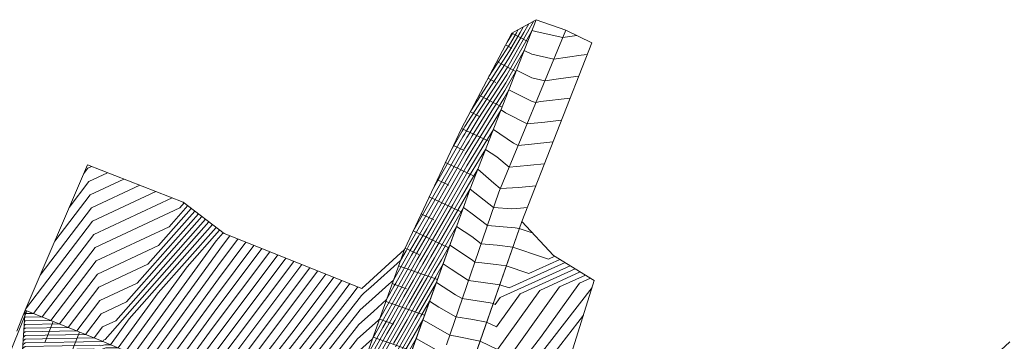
# Model space of a CAD drawing. Header units: metres. Extents: x 3490449 to 3490968, y 5754217 to 5754743.
# Tile 180 of 212: x 3490843 to 3490895, y 5754635 to 5754652. Entities that reach past the tile are written whole.
import ezdxf

# ---------------------------------------------------------------- set-up
doc = ezdxf.new("R2010")
doc.units = ezdxf.units.M
doc.header["$LTSCALE"] = 0.25
doc.linetypes.add('Kartierung-07$0$AUSGEZOGEN', pattern=[0])
for name, color, linetype, lineweight, true_color in [('Kartierung-07$0$$BOESCHUNG', 7, 'Continuous', 18, 0x82563a), ('Kartierung-07$0$$BRUCH', 7, 'Continuous', 18, 0x82563a), ('Kartierung-07$0$$HOEHEN_Haupt', 7, 'Continuous', 18, 0x82563a), ('Kartierung-07$0$$HOEHEN_Mittel', 7, 'Continuous', 18, 0x82563a), ('Kartierung-07$0$B_Befestigt', 7, 'Continuous', 18, 0x82563a), ('Kartierung-07$0$B_Boeschung_OK', 7, 'Continuous', 18, 0x82563a), ('Kartierung-07$0$B_Boeschung_UK', 7, 'Continuous', 18, 0x82563a), ('Kartierung-07$0$B_Gelaendeknick', 7, 'Continuous', 18, 0x82563a), ('Kartierung-07$0$B_Zaun', 7, 'Kartierung-07$0$AUSGEZOGEN', 18, 0x82563a), ('Kartierung-07$0$Hilfe_DGM', 7, 'Continuous', 18, 0x82563a)]:
    doc.layers.add(name, color=color, linetype=linetype, lineweight=lineweight, true_color=true_color)

msp = doc.modelspace()

# ---------------------------------------------------------------- linework, layer by layer
at = {"layer": 'Kartierung-07$0$$BOESCHUNG', "ltscale": 0.02}
for p, q in [((3490868.626, 5754651.185), (3490869.472, 5754650.741)), ((3490868.299, 5754650.562), (3490868.638, 5754650.384)), ((3490867.834, 5754649.677), (3490868.849, 5754649.144)), ((3490867.369, 5754648.792), (3490867.781, 5754648.575)), ((3490866.904, 5754647.907), (3490868.117, 5754647.269)), ((3490866.439, 5754647.021), (3490866.925, 5754646.766)), ((3490865.974, 5754646.136), (3490867.411, 5754645.458)), ((3490865.547, 5754645.232), (3490866.102, 5754644.97)), ((3490865.121, 5754644.327), (3490866.682, 5754643.59)), ((3490864.694, 5754643.423), (3490865.297, 5754643.138)), ((3490864.267, 5754642.518), (3490865.984, 5754641.708)), ((3490863.84, 5754641.614), (3490864.507, 5754641.299)), ((3490863.413, 5754640.71), (3490865.301, 5754639.819)), ((3490862.987, 5754639.805), (3490863.717, 5754639.461)), ((3490862.643, 5754638.867), (3490864.693, 5754638.135)), ((3490862.307, 5754637.925), (3490863.064, 5754637.654)), ((3490861.971, 5754636.983), (3490864.014, 5754636.254)), ((3490842.991, 5754636.483), (3490841.778, 5754633.474)), ((3490842.895, 5754636.522), (3490842.446, 5754635.408)), ((3490861.635, 5754636.041), (3490862.389, 5754635.772)), ((3490844.383, 5754635.922), (3490843.936, 5754634.815)), ((3490845.774, 5754635.361), (3490844.574, 5754632.385)), ((3490861.298, 5754635.099), (3490863.335, 5754634.373))]:
    msp.add_line(p, q, dxfattribs=at)
at = {"layer": 'Kartierung-07$0$$BRUCH', "ltscale": 0.02}
for p, q in [((3490866.43, 5754642.945), (3490869.922, 5754651.894)), ((3490865.977, 5754646.142), (3490868.626, 5754651.185)), ((3490867.947, 5754642.772), (3490871.486, 5754651.341)), ((3490872.856, 5754650.671), (3490869.152, 5754641.207)), ((3490862.952, 5754639.732), (3490865.977, 5754646.142)), ((3490863.087, 5754633.686), (3490866.43, 5754642.945)), ((3490865.17, 5754634.686), (3490867.947, 5754642.772)), ((3490869.152, 5754641.207), (3490866.321, 5754633.071)), ((3490860.226, 5754632.095), (3490862.952, 5754639.732)), ((3490847.052, 5754634.846), (3490842.895, 5754636.522))]:
    msp.add_line(p, q, dxfattribs=at)
at = {"layer": 'Kartierung-07$0$$HOEHEN_Haupt', "ltscale": 0.02}
for points in [[(3490865.471, 5754645.07), (3490865.998, 5754645.993), (3490866.032, 5754646.048), (3490866.055, 5754646.086), (3490866.151, 5754646.243), (3490868.463, 5754649.818), (3490869.263, 5754651.22), (3490869.523, 5754651.676)], [(3490871.709, 5754647.74), (3490870.15, 5754647.555), (3490869.907, 5754647.519), (3490869.711, 5754647.565), (3490868.47, 5754648.174), (3490868.212, 5754647.721), (3490867.921, 5754647.271), (3490866.849, 5754645.511), (3490866.593, 5754645.089), (3490866.214, 5754644.467), (3490864.131, 5754640.821), (3490863.426, 5754639.6), (3490863.33, 5754639.435), (3490862.498, 5754637.955), (3490862.412, 5754637.805), (3490862.004, 5754637.076), (3490861.315, 5754636.458), (3490860.541, 5754635.765), (3490857.792, 5754632.24)], [(3490848.104, 5754643.46), (3490846.332, 5754642.629), (3490844.456, 5754640.166)], [(3490860.286, 5754632.128), (3490862.029, 5754635.26), (3490862.435, 5754635.969), (3490863.055, 5754637.078), (3490863.667, 5754638.141), (3490864.069, 5754638.856), (3490864.351, 5754639.343), (3490866.426, 5754642.935), (3490866.43, 5754642.932), (3490867.668, 5754641.961), (3490868.631, 5754641.884), (3490869.091, 5754641.914), (3490869.442, 5754641.948)], [(3490842.855, 5754635.915), (3490842.896, 5754635.949), (3490844.253, 5754635.974), (3490846.656, 5754639.13), (3490850.509, 5754640.937), (3490851.494, 5754642.053)], [(3490842.787, 5754634.894), (3490842.897, 5754634.985), (3490846.54, 5754635.053), (3490846.979, 5754635.63), (3490847.685, 5754635.961), (3490852.429, 5754641.334)], [(3490842.72, 5754633.873), (3490842.899, 5754634.021), (3490845.965, 5754634.078), (3490846.395, 5754633.872), (3490847.269, 5754634.177), (3490848.619, 5754634.177), (3490852.989, 5754640.189), (3490853.365, 5754640.615)], [(3490855.413, 5754639.779), (3490852.897, 5754636.422), (3490850.639, 5754633.316), (3490847.549, 5754633.316), (3490845.549, 5754632.616), (3490844.564, 5754633.087), (3490842.9, 5754633.057), (3490842.652, 5754632.851)], [(3490841.981, 5754630.132), (3490842.391, 5754631.104), (3490842.758, 5754631.974), (3490842.902, 5754632.092), (3490843.163, 5754632.097), (3490844.703, 5754631.361), (3490847.829, 5754632.454), (3490852.151, 5754632.454), (3490852.385, 5754632.459), (3490852.482, 5754632.461), (3490852.659, 5754632.454), (3490852.66, 5754632.468), (3490852.722, 5754632.541), (3490853.035, 5754632.943), (3490857.528, 5754638.936)], [(3490862.595, 5754634.417), (3490863.526, 5754636.041), (3490863.699, 5754636.35), (3490864.639, 5754637.984), (3490865.66, 5754637.328), (3490866.009, 5754637.13), (3490867.489, 5754636.902), (3490867.643, 5754636.87), (3490867.753, 5754636.818), (3490868.019, 5754637.19), (3490871.714, 5754638.874)], [(3490844.291, 5754628.741), (3490844.291, 5754628.741), (3490844.395, 5754629.132), (3490844.898, 5754630.301), (3490846.125, 5754630.899), (3490848.11, 5754631.593), (3490850.003, 5754631.593), (3490852.158, 5754631.637), (3490853.049, 5754631.655), (3490854.679, 5754631.592), (3490854.684, 5754631.72), (3490855.257, 5754632.39), (3490858.142, 5754636.089), (3490859.643, 5754638.092)], [(3490868.486, 5754632.05), (3490872.874, 5754637.72)]]:
    msp.add_lwpolyline(points, dxfattribs=at)
at = {"layer": 'Kartierung-07$0$$HOEHEN_Mittel', "ltscale": 0.02}
for points in [[(3490864.439, 5754642.882), (3490866.041, 5754645.687), (3490866.144, 5754645.856), (3490866.214, 5754645.971), (3490866.505, 5754646.449), (3490868.413, 5754649.399), (3490869.458, 5754651.23), (3490869.798, 5754651.826)], [(3490863.406, 5754640.695), (3490866.085, 5754645.382), (3490866.256, 5754645.664), (3490866.373, 5754645.856), (3490866.859, 5754646.654), (3490868.362, 5754648.979), (3490869.653, 5754651.241), (3490869.697, 5754651.318), (3490869.979, 5754651.259), (3490871.321, 5754650.942), (3490872.071, 5754651.055)], [(3490866.465, 5754647.07), (3490868.513, 5754650.237), (3490869.067, 5754651.209), (3490869.248, 5754651.525)], [(3490867.421, 5754648.891), (3490868.563, 5754650.657), (3490868.872, 5754651.198), (3490868.973, 5754651.375)], [(3490868.377, 5754650.712), (3490868.613, 5754651.076), (3490868.677, 5754651.188), (3490868.698, 5754651.224)], [(3490856.778, 5754632.3), (3490860.673, 5754637.294), (3490860.825, 5754637.431), (3490861.174, 5754637.744), (3490862.745, 5754639.151), (3490863.035, 5754639.667), (3490863.056, 5754639.703), (3490863.21, 5754639.97), (3490866.128, 5754645.077), (3490866.368, 5754645.473), (3490866.532, 5754645.741), (3490867.213, 5754646.86), (3490868.312, 5754648.56), (3490869.288, 5754650.27), (3490869.681, 5754650.077), (3490870.85, 5754649.801), (3490872.289, 5754650.018), (3490872.616, 5754650.057)], [(3490857.285, 5754632.27), (3490860.607, 5754636.53), (3490861.07, 5754636.944), (3490862.132, 5754637.897), (3490862.374, 5754638.113), (3490863.183, 5754639.551), (3490863.241, 5754639.652), (3490863.671, 5754640.396), (3490866.171, 5754644.772), (3490866.481, 5754645.281), (3490866.69, 5754645.626), (3490867.567, 5754647.066), (3490868.262, 5754648.141), (3490868.879, 5754649.222), (3490869.696, 5754648.821), (3490870.379, 5754648.66), (3490871.219, 5754648.787), (3490872.162, 5754648.899)], [(3490871.256, 5754646.582), (3490870.383, 5754646.478), (3490869.436, 5754646.378), (3490868.294, 5754646.971), (3490868.062, 5754647.126), (3490867.008, 5754645.396), (3490866.705, 5754644.897), (3490866.258, 5754644.162), (3490864.592, 5754641.247), (3490863.611, 5754639.549), (3490863.478, 5754639.32), (3490862.732, 5754637.992), (3490862.541, 5754637.66), (3490861.633, 5754636.038), (3490861.56, 5754635.972), (3490860.476, 5754635.001), (3490858.299, 5754632.209)], [(3490870.802, 5754645.424), (3490869.675, 5754645.312), (3490868.965, 5754645.237), (3490868.713, 5754645.367), (3490867.653, 5754646.078), (3490867.167, 5754645.281), (3490866.817, 5754644.705), (3490866.301, 5754643.857), (3490865.053, 5754641.673), (3490863.796, 5754639.497), (3490863.626, 5754639.204), (3490862.966, 5754638.03), (3490862.669, 5754637.514), (3490861.781, 5754635.926), (3490861.689, 5754635.765), (3490861.263, 5754635), (3490860.41, 5754634.236)], [(3490870.349, 5754644.265), (3490868.9, 5754644.122), (3490868.494, 5754644.096), (3490867.835, 5754644.634), (3490867.244, 5754645.03), (3490866.929, 5754644.513), (3490866.344, 5754643.552), (3490865.513, 5754642.098), (3490863.981, 5754639.446), (3490863.774, 5754639.088), (3490863.2, 5754638.067), (3490862.798, 5754637.369), (3490861.999, 5754635.941), (3490861.802, 5754635.597), (3490860.893, 5754633.963)], [(3490847.251, 5754643.791), (3490846.267, 5754643.329), (3490845.225, 5754641.96)], [(3490846.399, 5754644.121), (3490846.202, 5754644.029), (3490845.994, 5754643.755)], [(3490860.522, 5754632.925), (3490861.915, 5754635.428), (3490862.217, 5754635.955), (3490862.927, 5754637.223), (3490863.434, 5754638.104), (3490863.921, 5754638.972), (3490864.166, 5754639.394), (3490865.974, 5754642.524), (3490866.387, 5754643.247), (3490866.835, 5754643.982), (3490867.674, 5754643.24), (3490868.022, 5754642.955), (3490868.996, 5754643.018), (3490869.896, 5754643.107)], [(3490849.809, 5754642.799), (3490846.461, 5754641.229), (3490842.918, 5754636.576)], [(3490848.956, 5754643.13), (3490846.397, 5754641.929), (3490843.687, 5754638.371)], [(3490842.868, 5754636.12), (3490842.896, 5754636.142), (3490843.796, 5754636.159), (3490846.591, 5754639.829), (3490851.074, 5754641.932), (3490851.307, 5754642.196)], [(3490850.661, 5754642.469), (3490846.526, 5754640.529), (3490843.339, 5754636.343), (3490842.895, 5754636.335), (3490842.882, 5754636.324)], [(3490842.828, 5754635.507), (3490842.896, 5754635.564), (3490845.168, 5754635.606), (3490846.785, 5754637.73), (3490849.379, 5754638.947), (3490851.868, 5754641.765)], [(3490842.841, 5754635.711), (3490842.896, 5754635.756), (3490844.711, 5754635.79), (3490846.72, 5754638.43), (3490849.944, 5754639.942), (3490851.681, 5754641.909)], [(3490860.586, 5754632.295), (3490862.142, 5754635.091), (3490862.653, 5754635.984), (3490863.184, 5754636.932), (3490863.901, 5754638.179), (3490864.217, 5754638.74), (3490864.536, 5754639.292), (3490866.069, 5754641.945), (3490866.469, 5754641.676), (3490867.337, 5754640.994), (3490868.807, 5754640.877), (3490869.027, 5754640.849), (3490869.704, 5754640.621)], [(3490842.774, 5754634.69), (3490842.898, 5754634.792), (3490846.997, 5754634.868), (3490847.044, 5754634.93), (3490847.12, 5754634.965), (3490852.616, 5754641.19)], [(3490842.801, 5754635.098), (3490842.897, 5754635.178), (3490846.082, 5754635.237), (3490846.915, 5754636.33), (3490848.25, 5754636.956), (3490852.242, 5754641.478)], [(3490842.814, 5754635.302), (3490842.897, 5754635.371), (3490845.625, 5754635.421), (3490846.85, 5754637.03), (3490848.814, 5754637.951), (3490852.055, 5754641.621)], [(3490842.733, 5754634.077), (3490842.899, 5754634.214), (3490846.245, 5754634.276), (3490846.565, 5754634.123), (3490847.213, 5754634.35), (3490848.215, 5754634.35), (3490851.459, 5754638.812), (3490853.178, 5754640.759)], [(3490842.747, 5754634.281), (3490842.898, 5754634.406), (3490846.525, 5754634.474), (3490846.734, 5754634.374), (3490847.157, 5754634.522), (3490847.811, 5754634.522), (3490849.928, 5754637.435), (3490852.991, 5754640.903)], [(3490842.76, 5754634.485), (3490842.898, 5754634.599), (3490846.805, 5754634.672), (3490846.903, 5754634.625), (3490847.101, 5754634.694), (3490847.407, 5754634.694), (3490848.398, 5754636.058), (3490852.803, 5754641.046)], [(3490860.886, 5754632.462), (3490862.255, 5754634.923), (3490862.871, 5754635.998), (3490863.313, 5754636.787), (3490864.135, 5754638.216), (3490864.365, 5754638.624), (3490864.721, 5754639.24), (3490865.711, 5754640.955), (3490866.507, 5754640.419), (3490867.005, 5754640.028), (3490867.848, 5754639.961), (3490868.681, 5754639.854), (3490870.258, 5754639.322), (3490870.569, 5754639.217), (3490870.909, 5754639.372)], [(3490854.568, 5754640.116), (3490853.117, 5754638.182), (3490849.831, 5754633.66), (3490847.437, 5754633.661), (3490845.888, 5754633.118), (3490845.124, 5754633.483), (3490842.9, 5754633.442), (3490842.679, 5754633.26)], [(3490854.145, 5754640.285), (3490853.227, 5754639.062), (3490849.427, 5754633.833), (3490847.381, 5754633.833), (3490846.057, 5754633.369), (3490845.404, 5754633.682), (3490842.899, 5754633.635), (3490842.692, 5754633.464)], [(3490853.722, 5754640.454), (3490853.338, 5754639.941), (3490849.023, 5754634.005), (3490847.325, 5754634.005), (3490846.226, 5754633.621), (3490845.685, 5754633.88), (3490842.899, 5754633.828), (3490842.706, 5754633.668)], [(3490855.836, 5754639.61), (3490852.786, 5754635.542), (3490851.043, 5754633.143), (3490847.605, 5754633.144), (3490845.38, 5754632.365), (3490844.283, 5754632.889), (3490842.901, 5754632.864), (3490842.638, 5754632.647)], [(3490854.99, 5754639.948), (3490853.007, 5754637.302), (3490850.235, 5754633.488), (3490847.493, 5754633.488), (3490845.719, 5754632.867), (3490844.844, 5754633.285), (3490842.9, 5754633.249), (3490842.665, 5754633.055)], [(3490862.369, 5754634.754), (3490863.089, 5754636.012), (3490863.441, 5754636.641), (3490864.369, 5754638.253), (3490864.512, 5754638.508), (3490864.906, 5754639.189), (3490865.354, 5754639.964), (3490866.545, 5754639.163), (3490866.673, 5754639.062), (3490866.889, 5754639.045), (3490867.801, 5754638.928), (3490868.335, 5754638.86), (3490869.532, 5754638.456), (3490871.177, 5754639.206)], [(3490857.105, 5754639.104), (3490852.456, 5754632.902), (3490852.255, 5754632.626), (3490847.773, 5754632.627), (3490844.872, 5754631.612), (3490843.443, 5754632.295), (3490842.901, 5754632.285), (3490842.604, 5754632.039), (3490841.842, 5754630.234), (3490841.826, 5754630.197)], [(3490856.682, 5754639.273), (3490852.566, 5754633.782), (3490851.851, 5754632.799), (3490847.717, 5754632.799), (3490845.042, 5754631.863), (3490843.723, 5754632.493), (3490842.901, 5754632.478), (3490842.611, 5754632.238)], [(3490856.259, 5754639.442), (3490852.676, 5754634.662), (3490851.447, 5754632.971), (3490847.661, 5754632.971), (3490845.211, 5754632.114), (3490844.003, 5754632.691), (3490842.901, 5754632.671), (3490842.625, 5754632.443)], [(3490842.229, 5754629.998), (3490842.229, 5754629.998), (3490842.285, 5754630.129), (3490843.008, 5754631.839), (3490844.534, 5754631.11), (3490847.885, 5754632.282), (3490851.721, 5754632.282), (3490852.339, 5754632.294), (3490852.595, 5754632.3), (3490853.063, 5754632.282), (3490853.064, 5754632.318), (3490853.229, 5754632.511), (3490854.057, 5754633.572), (3490857.951, 5754638.767)], [(3490843.609, 5754629.035), (3490843.609, 5754629.035), (3490843.612, 5754629.047), (3490844.395, 5754630.864), (3490844.431, 5754630.882), (3490847.942, 5754632.11), (3490851.292, 5754632.109), (3490852.294, 5754632.13), (3490852.708, 5754632.139), (3490853.467, 5754632.109), (3490853.469, 5754632.169), (3490853.736, 5754632.48), (3490855.078, 5754634.202), (3490858.374, 5754638.598)], [(3490862.482, 5754634.586), (3490863.308, 5754636.027), (3490863.57, 5754636.496), (3490864.603, 5754638.291), (3490864.66, 5754638.393), (3490864.996, 5754638.974), (3490865.429, 5754638.696), (3490866.341, 5754638.096), (3490867.116, 5754637.977), (3490867.989, 5754637.865), (3490868.494, 5754637.695), (3490871.445, 5754639.04)], [(3490862.709, 5754634.249), (3490863.744, 5754636.055), (3490863.827, 5754636.205), (3490864.281, 5754636.993), (3490864.774, 5754636.677), (3490865.678, 5754636.164), (3490866.572, 5754636.026), (3490867.297, 5754635.876), (3490867.815, 5754635.63), (3490869.065, 5754637.378), (3490871.982, 5754638.708)], [(3490862.822, 5754634.08), (3490863.924, 5754636.003), (3490864.083, 5754635.915), (3490865.346, 5754635.198), (3490865.656, 5754635.15), (3490866.951, 5754634.881), (3490867.877, 5754634.441), (3490870.111, 5754637.567), (3490872.25, 5754638.542)], [(3490843.837, 5754628.937), (3490843.837, 5754628.937), (3490843.873, 5754629.075), (3490844.563, 5754630.676), (3490844.996, 5754630.887), (3490847.998, 5754631.938), (3490850.862, 5754631.937), (3490852.249, 5754631.966), (3490852.822, 5754631.978), (3490853.871, 5754631.937), (3490853.874, 5754632.019), (3490854.243, 5754632.45), (3490856.099, 5754634.831), (3490858.797, 5754638.43)], [(3490844.064, 5754628.839), (3490844.064, 5754628.839), (3490844.134, 5754629.104), (3490844.731, 5754630.489), (3490845.56, 5754630.893), (3490848.054, 5754631.765), (3490850.433, 5754631.765), (3490852.203, 5754631.801), (3490852.935, 5754631.816), (3490854.275, 5754631.764), (3490854.279, 5754631.869), (3490854.75, 5754632.42), (3490857.12, 5754635.46), (3490859.22, 5754638.261)], [(3490867.939, 5754633.253), (3490871.157, 5754637.755), (3490872.518, 5754638.376)], [(3490868.156, 5754632.496), (3490870.155, 5754635.079), (3490872.203, 5754637.944), (3490872.787, 5754638.21)], [(3490844.518, 5754628.643), (3490844.518, 5754628.643), (3490844.656, 5754629.16), (3490845.066, 5754630.114), (3490846.69, 5754630.904), (3490848.166, 5754631.421), (3490849.574, 5754631.42), (3490852.113, 5754631.473), (3490853.162, 5754631.494), (3490855.083, 5754631.42), (3490855.089, 5754631.57), (3490855.764, 5754632.36), (3490859.163, 5754636.719), (3490860.066, 5754637.924)], [(3490844.745, 5754628.545), (3490844.745, 5754628.545), (3490844.917, 5754629.189), (3490845.234, 5754629.926), (3490847.255, 5754630.91), (3490848.222, 5754631.248), (3490849.144, 5754631.248), (3490852.067, 5754631.308), (3490853.275, 5754631.333), (3490855.487, 5754631.247), (3490855.494, 5754631.42), (3490856.271, 5754632.33), (3490860.184, 5754637.348), (3490860.489, 5754637.755)], [(3490868.816, 5754631.604), (3490872.419, 5754636.26)], [(3490862.935, 5754633.912), (3490863.566, 5754635.013), (3490864.629, 5754634.426)]]:
    msp.add_lwpolyline(points, dxfattribs=at)
at = {"layer": 'Kartierung-07$0$B_Befestigt', "ltscale": 0.02, "elevation": 164.253}
msp.add_lwpolyline([(3490872.856, 5754650.671), (3490869.152, 5754641.207), (3490866.321, 5754633.071)], dxfattribs=at)
at = {"layer": 'Kartierung-07$0$B_Boeschung_OK', "ltscale": 0.02}
msp.add_lwpolyline([(3490858.118, 5754630.451), (3490859.341, 5754630.858), (3490860.226, 5754632.095), (3490862.952, 5754639.732), (3490865.977, 5754646.142), (3490868.626, 5754651.185)], dxfattribs=at)
at = {"layer": 'Kartierung-07$0$B_Boeschung_UK', "ltscale": 0.02}
msp.add_lwpolyline([(3490861.64, 5754629.11), (3490863.087, 5754633.686), (3490866.43, 5754642.945), (3490869.922, 5754651.894)], dxfattribs=at)
at = {"layer": 'Kartierung-07$0$B_Gelaendeknick', "ltscale": 0.02, "elevation": 162.747}
msp.add_lwpolyline([(3490865.17, 5754634.686), (3490867.947, 5754642.772), (3490871.486, 5754651.341)], dxfattribs=at)
at = {"layer": 'Kartierung-07$0$B_Zaun', "ltscale": 0.02}
msp.add_lwpolyline([(3490860.847, 5754628.672), (3490857.773, 5754630.272), (3490847.052, 5754634.846), (3490842.895, 5754636.522)], dxfattribs=at)
at = {"layer": 'Kartierung-07$0$Hilfe_DGM', "ltscale": 0.02}
msp.add_lwpolyline([(3490842.598, 5754632.042), (3490842.895, 5754636.522), (3490846.186, 5754644.204), (3490851.249, 5754642.241), (3490853.417, 5754640.575), (3490860.705, 5754637.669), (3490862.952, 5754639.732), (3490865.977, 5754646.142), (3490868.626, 5754651.185), (3490869.922, 5754651.894), (3490871.486, 5754651.341), (3490872.856, 5754650.671), (3490869.152, 5754641.207), (3490870.839, 5754639.415), (3490872.988, 5754638.085), (3490870.331, 5754629.559), (3490875.081, 5754623.869), (3490875.297, 5754620.6), (3490882.316, 5754623.829), (3490889.489, 5754629.764), (3490894.966, 5754634.848)], dxfattribs=at)

doc.saveas('drawing.dxf')
